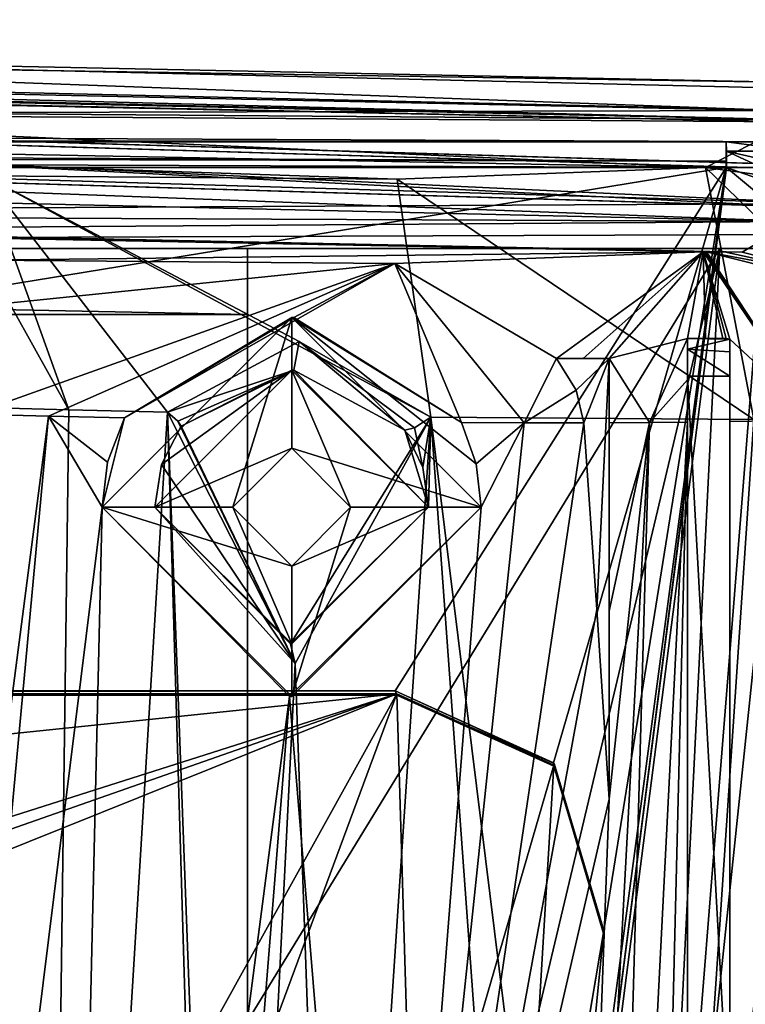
# Model space of a CAD drawing. Extents: x -200 to 200, y -831 to 754.
# Tile 79 of 256: x -86 to -69, y -784 to -761. Entities that reach past the tile are written whole.
import ezdxf

# ---------------------------------------------------------------- set-up
doc = ezdxf.new("R2010")
doc.units = 0
doc.header["$LTSCALE"] = 5.599365
for name, color, linetype in [('4401', 7, 'CONTINUOUS'), ('4417', 7, 'CONTINUOUS'), ('4428', 7, 'CONTINUOUS'), ('4432', 7, 'CONTINUOUS'), ('4433', 7, 'CONTINUOUS'), ('4472', 7, 'CONTINUOUS'), ('4491', 7, 'CONTINUOUS'), ('4492', 7, 'CONTINUOUS'), ('4513', 7, 'CONTINUOUS'), ('4542', 7, 'CONTINUOUS'), ('4578', 7, 'CONTINUOUS'), ('4580', 7, 'CONTINUOUS'), ('4619', 7, 'CONTINUOUS'), ('4630', 7, 'CONTINUOUS'), ('4632', 7, 'CONTINUOUS'), ('4677', 7, 'CONTINUOUS'), ('4683', 7, 'CONTINUOUS'), ('4699', 7, 'CONTINUOUS'), ('4713', 7, 'CONTINUOUS'), ('4715', 7, 'CONTINUOUS'), ('4722', 7, 'CONTINUOUS'), ('4723', 7, 'CONTINUOUS'), ('4727', 7, 'CONTINUOUS'), ('4735', 7, 'CONTINUOUS'), ('4741', 7, 'CONTINUOUS'), ('4749', 7, 'CONTINUOUS'), ('4773', 7, 'CONTINUOUS'), ('4785', 7, 'CONTINUOUS'), ('4815', 7, 'CONTINUOUS'), ('4849', 7, 'CONTINUOUS'), ('4850', 7, 'CONTINUOUS'), ('4855', 7, 'CONTINUOUS'), ('4856', 7, 'CONTINUOUS'), ('4869', 7, 'CONTINUOUS'), ('4906', 7, 'CONTINUOUS'), ('4923', 7, 'CONTINUOUS'), ('4924', 7, 'CONTINUOUS'), ('4948', 7, 'CONTINUOUS'), ('4949', 7, 'CONTINUOUS'), ('4970', 7, 'CONTINUOUS'), ('4971', 7, 'CONTINUOUS'), ('4972', 7, 'CONTINUOUS'), ('4988', 7, 'CONTINUOUS'), ('4992', 7, 'CONTINUOUS'), ('4997', 7, 'CONTINUOUS'), ('4999', 7, 'CONTINUOUS'), ('5004', 7, 'CONTINUOUS'), ('5009', 7, 'CONTINUOUS'), ('5022', 7, 'CONTINUOUS'), ('5027', 7, 'CONTINUOUS'), ('5035', 7, 'CONTINUOUS'), ('5049', 7, 'CONTINUOUS'), ('5061', 7, 'CONTINUOUS'), ('5063', 7, 'CONTINUOUS'), ('5066', 7, 'CONTINUOUS'), ('5087', 7, 'CONTINUOUS'), ('5095', 7, 'CONTINUOUS'), ('5110', 7, 'CONTINUOUS'), ('5118', 7, 'CONTINUOUS'), ('5120', 7, 'CONTINUOUS'), ('5133', 7, 'CONTINUOUS')]:
    doc.layers.add(name, color=color, linetype=linetype)

msp = doc.modelspace()

# ---------------------------------------------------------------- linework, layer by layer
at = {"layer": '4401', "color": 7, "linetype": 'CONTINUOUS'}
for points in [[(-77.054, -766.52, -1.6), (-69.729, -766.24, -8.815), (-73.211, -768.772), (-77.054, -766.52, -1.6)], [(-73.211, -768.772), (-69.729, -766.24, -8.815), (-72.578, -768.772, -0.457), (-73.211, -768.772)], [(-72.578, -768.772, -0.457), (-69.729, -766.24, -8.815), (-71.962, -768.772, -0.935), (-72.578, -768.772, -0.457)], [(-69.729, -766.24, -8.815), (-70.1, -768.3, -2.955), (-71.962, -768.772, -0.935), (-69.729, -766.24, -8.815)], [(-69.675, -768.3, -3.395), (-70.1, -768.3, -2.955), (-69.729, -766.24, -8.815), (-69.675, -768.3, -3.395)], [(-69.262, -768.3, -3.847), (-69.675, -768.3, -3.395), (-69.729, -766.24, -8.815), (-69.262, -768.3, -3.847)], [(-69.184, -768.304, -3.931), (-69.262, -768.3, -3.847), (-69.729, -766.24, -8.815), (-69.184, -768.304, -3.931)], [(-69.691, -766.241, -8.819), (-67.027, -770.235, -5.858), (-69.729, -766.24, -8.815), (-69.691, -766.241, -8.819)], [(-69.1, -768.315, -4.017), (-69.184, -768.304, -3.931), (-69.729, -766.24, -8.815), (-69.1, -768.315, -4.017)], [(-67.027, -770.235, -5.858), (-69.1, -768.315, -4.017), (-69.729, -766.24, -8.815), (-67.027, -770.235, -5.858)], [(-69.65, -766.241, -8.827), (-67.027, -770.235, -5.858), (-69.691, -766.241, -8.819), (-69.65, -766.241, -8.827)], [(-69.65, -766.241, -8.827), (-67.493, -766.786, -8.831), (-67.027, -770.235, -5.858), (-69.65, -766.241, -8.827)], [(-77.054, -766.52, -1.6), (-87.074, -770.096, 4.514), (-86.946, -767.529, 3.282), (-77.054, -766.52, -1.6)], [(-85.271, -770.144, 4.509), (-87.074, -770.096, 4.514), (-77.054, -766.52, -1.6), (-85.271, -770.144, 4.509)], [(-86.838, -766.44, 0.74), (-77.054, -766.52, -1.6), (-86.946, -767.529, 3.282), (-86.838, -766.44, 0.74)], [(-83.472, -770.186, 4.362), (-85.271, -770.144, 4.509), (-77.054, -766.52, -1.6), (-83.472, -770.186, 4.362)], [(-79.45, -767.8, 2.38), (-83.472, -770.186, 4.362), (-77.054, -766.52, -1.6), (-79.45, -767.8, 2.38)], [(-75.471, -770.296, 1.839), (-79.45, -767.8, 2.38), (-77.054, -766.52, -1.6), (-75.471, -770.296, 1.839)], [(-73.984, -770.301, 0.974), (-75.471, -770.296, 1.839), (-77.054, -766.52, -1.6), (-73.984, -770.301, 0.974)], [(-73.984, -770.301, 0.974), (-77.054, -766.52, -1.6), (-73.211, -768.772), (-73.984, -770.301, 0.974)], [(-70.1, -768.3, -2.955), (-71.009, -770.292, -1.262), (-71.962, -768.772, -0.935), (-70.1, -768.3, -2.955)], [(-70.1, -769.282, -2.337), (-71.009, -770.292, -1.262), (-70.1, -768.3, -2.955), (-70.1, -769.282, -2.337)], [(-69.1, -770.27, -3.163), (-69.1, -769.287, -3.387), (-69.1, -768.315, -4.017), (-69.1, -770.27, -3.163)], [(-69.1, -770.27, -3.163), (-69.1, -768.315, -4.017), (-67.027, -770.235, -5.858), (-69.1, -770.27, -3.163)], [(-72.75, -769.526), (-73.984, -770.301, 0.974), (-73.211, -768.772), (-72.75, -769.526)], [(-71.009, -770.292, -1.262), (-71.962, -770.298, -0.462), (-71.962, -768.772, -0.935), (-71.009, -770.292, -1.262)], [(-71.962, -768.772, -0.935), (-71.962, -770.298, -0.462), (-71.962, -769.523, -0.6), (-71.962, -768.772, -0.935)], [(-70.1, -770.283, -2.112), (-71.009, -770.292, -1.262), (-70.1, -769.282, -2.337), (-70.1, -770.283, -2.112)], [(-72.563, -770.3), (-73.984, -770.301, 0.974), (-72.75, -769.526), (-72.563, -770.3)]]:
    msp.add_3dface(points, dxfattribs=at)
at = {"layer": '4417', "color": 7, "linetype": 'CONTINUOUS'}
for points in [[(-86.789, -764.443, 0.845), (-86.973, -766.088, 4.669), (-84.791, -769.992, 6.481), (-86.789, -764.443, 0.845)], [(-76.195, -770.164, 4.409), (-86.789, -764.443, 0.845), (-79.322, -768.371, 5.141), (-76.195, -770.164, 4.409)], [(-86.789, -764.443, 0.845), (-82.451, -770.049, 6.234), (-79.322, -768.371, 5.141), (-86.789, -764.443, 0.845)], [(-76.995, -764.522, -1.51), (-86.789, -764.443, 0.845), (-76.195, -770.164, 4.409), (-76.995, -764.522, -1.51)], [(-82.451, -770.049, 6.234), (-86.789, -764.443, 0.845), (-84.791, -769.992, 6.481), (-82.451, -770.049, 6.234)], [(-69.679, -764.241, -8.762), (-76.995, -764.522, -1.51), (-68.527, -770.219, -0.858), (-69.679, -764.241, -8.762)], [(-63.556, -770.164, -7.981), (-69.679, -764.241, -8.762), (-68.527, -770.219, -0.858), (-63.556, -770.164, -7.981)], [(-67.7, -764.508, -8.838), (-69.679, -764.241, -8.762), (-63.556, -770.164, -7.981), (-67.7, -764.508, -8.838)], [(-68.527, -770.219, -0.858), (-76.995, -764.522, -1.51), (-76.195, -770.164, 4.409), (-68.527, -770.219, -0.858)], [(-86.973, -766.088, 4.669), (-87.143, -769.927, 6.506), (-84.791, -769.992, 6.481), (-86.973, -766.088, 4.669)]]:
    msp.add_3dface(points, dxfattribs=at)
at = {"layer": '4428', "color": 7, "linetype": 'CONTINUOUS'}
for points in [[(-104.867, -763.571, -4.944), (-86.789, -764.443, 0.845), (-76.995, -764.522, -1.51), (-104.867, -763.571, -4.944)], [(-69.679, -764.241, -8.762), (-104.867, -763.571, -4.944), (-76.995, -764.522, -1.51), (-69.679, -764.241, -8.762)]]:
    msp.add_3dface(points, dxfattribs=at)
at = {"layer": '4432', "color": 7, "linetype": 'CONTINUOUS'}
for points in [[(-117.916, -762.076, -2.315), (-69.679, -764.241, -8.762), (-67.557, -763.156, -8.843), (-117.916, -762.076, -2.315)], [(-104.867, -763.571, -4.944), (-69.679, -764.241, -8.762), (-117.916, -762.076, -2.315), (-104.867, -763.571, -4.944)], [(-69.679, -764.241, -8.762), (-67.7, -764.508, -8.838), (-67.557, -763.156, -8.843), (-69.679, -764.241, -8.762)]]:
    msp.add_3dface(points, dxfattribs=at)
at = {"layer": '4433', "color": 7, "linetype": 'CONTINUOUS'}
for points in [[(-87.143, -769.927, 6.506), (-88.575, -794.509, 8.513), (-85.45, -819.235, 10.408), (-87.143, -769.927, 6.506)], [(-84.791, -769.992, 6.481), (-87.143, -769.927, 6.506), (-85.45, -819.235, 10.408), (-84.791, -769.992, 6.481)], [(-82.451, -770.049, 6.234), (-84.791, -769.992, 6.481), (-85.45, -819.235, 10.408), (-82.451, -770.049, 6.234)], [(-80.986, -819.249, 9.504), (-82.451, -770.049, 6.234), (-85.45, -819.235, 10.408), (-80.986, -819.249, 9.504)], [(-82.451, -770.049, 6.234), (-80.986, -819.249, 9.504), (-81.025, -808.087, 8.735), (-82.451, -770.049, 6.234)], [(-79.419, -776.016, 5.996), (-82.451, -770.049, 6.234), (-81.025, -808.087, 8.735), (-79.419, -776.016, 5.996)], [(-76.195, -770.164, 4.409), (-79.419, -776.016, 5.996), (-78.439, -803.691, 7.567), (-76.195, -770.164, 4.409)], [(-73.55, -806.498, 5.149), (-76.195, -770.164, 4.409), (-78.439, -803.691, 7.567), (-73.55, -806.498, 5.149)], [(-71.225, -810.281, 3.531), (-76.195, -770.164, 4.409), (-73.55, -806.498, 5.149), (-71.225, -810.281, 3.531)], [(-68.527, -770.219, -0.858), (-76.195, -770.164, 4.409), (-71.225, -810.281, 3.531), (-68.527, -770.219, -0.858)], [(-68.456, -809.701, 0.637), (-68.527, -770.219, -0.858), (-71.225, -810.281, 3.531), (-68.456, -809.701, 0.637)], [(-78.439, -803.691, 7.567), (-79.419, -776.016, 5.996), (-81.025, -808.087, 8.735), (-78.439, -803.691, 7.567)]]:
    msp.add_3dface(points, dxfattribs=at)
at = {"layer": '4472', "color": 7, "linetype": 'CONTINUOUS'}
for points in [[(-112.797, -765.338, -5.469), (-68.809, -766.247, -10.799), (-104.641, -765.579, -5.045), (-112.797, -765.338, -5.469)], [(-68.809, -766.247, -10.799), (-69.729, -766.24, -8.815), (-104.641, -765.579, -5.045), (-68.809, -766.247, -10.799)], [(-68.809, -766.247, -10.799), (-69.691, -766.241, -8.819), (-69.729, -766.24, -8.815), (-68.809, -766.247, -10.799)], [(-68.809, -766.247, -10.799), (-69.229, -766.244, -9.814), (-69.691, -766.241, -8.819), (-68.809, -766.247, -10.799)], [(-69.229, -766.244, -9.814), (-69.65, -766.241, -8.827), (-69.691, -766.241, -8.819), (-69.229, -766.244, -9.814)]]:
    msp.add_3dface(points, dxfattribs=at)
at = {"layer": '4491', "color": 7, "linetype": 'CONTINUOUS'}
for points in [[(-79.5, -767.8), (-84, -772.3), (-83.472, -770.186, 4.362), (-79.5, -767.8)], [(-79.45, -767.8, 2.38), (-79.5, -767.8), (-83.472, -770.186, 4.362), (-79.45, -767.8, 2.38)], [(-75, -772.3, 1.704), (-79.5, -767.8), (-75.118, -771.275, 1.708), (-75, -772.3, 1.704)], [(-75.118, -771.275, 1.708), (-79.5, -767.8), (-75.471, -770.296, 1.839), (-75.118, -771.275, 1.708)], [(-75, -772.3), (-79.5, -767.8), (-75, -772.3, 1.704), (-75, -772.3)], [(-75.471, -770.296, 1.839), (-79.5, -767.8), (-79.45, -767.8, 2.38), (-75.471, -770.296, 1.839)], [(-83.472, -770.186, 4.362), (-84, -772.3), (-83.872, -771.236, 4.491), (-83.472, -770.186, 4.362)], [(-83.872, -771.236, 4.491), (-84, -772.3), (-84, -772.3, 4.588), (-83.872, -771.236, 4.491)]]:
    msp.add_3dface(points, dxfattribs=at)
at = {"layer": '4492', "color": 7, "linetype": 'CONTINUOUS'}
for points in [[(-84, -772.3, 4.588), (-79.5, -776.8), (-79.551, -776.8, 3.995), (-84, -772.3, 4.588)], [(-84, -772.3), (-79.5, -776.8), (-84, -772.3, 4.588), (-84, -772.3)], [(-79.5, -776.8), (-75, -772.3), (-79.551, -776.8, 3.995), (-79.5, -776.8)], [(-75, -772.3), (-75, -772.3, 1.704), (-79.551, -776.8, 3.995), (-75, -772.3)]]:
    msp.add_3dface(points, dxfattribs=at)
at = {"layer": '4513', "color": 7, "linetype": 'CONTINUOUS'}
for points in [[(-80.9, -772.3), (-84, -772.3), (-79.5, -767.8), (-80.9, -772.3)], [(-79.5, -770.9), (-80.9, -772.3), (-79.5, -767.8), (-79.5, -770.9)], [(-75, -772.3), (-79.5, -770.9), (-79.5, -767.8), (-75, -772.3)], [(-78.1, -772.3), (-79.5, -770.9), (-75, -772.3), (-78.1, -772.3)], [(-84, -772.3), (-79.5, -773.7), (-79.5, -776.8), (-84, -772.3)], [(-80.9, -772.3), (-79.5, -773.7), (-84, -772.3), (-80.9, -772.3)], [(-79.5, -773.7), (-78.1, -772.3), (-79.5, -776.8), (-79.5, -773.7)], [(-79.5, -776.8), (-78.1, -772.3), (-75, -772.3), (-79.5, -776.8)]]:
    msp.add_3dface(points, dxfattribs=at)
at = {"layer": '4542', "color": 7, "linetype": 'CONTINUOUS'}
for points in [[(-69.65, -766.241, -8.827), (-66.567, -766.82, -10.876), (-67.493, -766.786, -8.831), (-69.65, -766.241, -8.827)], [(-69.229, -766.244, -9.814), (-66.567, -766.82, -10.876), (-69.65, -766.241, -8.827), (-69.229, -766.244, -9.814)], [(-68.809, -766.247, -10.799), (-66.567, -766.82, -10.876), (-69.229, -766.244, -9.814), (-68.809, -766.247, -10.799)]]:
    msp.add_3dface(points, dxfattribs=at)
at = {"layer": '4578', "color": 7, "linetype": 'CONTINUOUS'}
for points in [[(-117.916, -762.076, -2.315), (-67.557, -763.156, -8.843), (-114.635, -762.18, -5.085), (-117.916, -762.076, -2.315)], [(-67.557, -763.156, -8.843), (-67.557, -763.156, -10.844), (-114.635, -762.18, -5.085), (-67.557, -763.156, -8.843)]]:
    msp.add_3dface(points, dxfattribs=at)
at = {"layer": '4580', "color": 7, "linetype": 'CONTINUOUS'}
for points in [[(-70.1, -768.3, -2.955), (-69.262, -768.3, -3.847), (-70.1, -768.3, -3.847), (-70.1, -768.3, -2.955)], [(-70.1, -768.3, -2.955), (-69.675, -768.3, -3.395), (-69.262, -768.3, -3.847), (-70.1, -768.3, -2.955)]]:
    msp.add_3dface(points, dxfattribs=at)
at = {"layer": '4619', "color": 7, "linetype": 'CONTINUOUS'}
for points in [[(-67.557, -763.156, -10.844), (-114.7, -762.852, -5.071), (-114.635, -762.18, -5.085), (-67.557, -763.156, -10.844)], [(-66.837, -764.294, -10.868), (-114.7, -762.852, -5.071), (-67.557, -763.156, -10.844), (-66.837, -764.294, -10.868)]]:
    msp.add_3dface(points, dxfattribs=at)
at = {"layer": '4630', "color": 7, "linetype": 'CONTINUOUS'}
for points in [[(-66.861, -765.094, -11.767), (-114.703, -763.653, -5.991), (-114.693, -762.853, -5.993), (-66.861, -765.094, -11.767)], [(-66.837, -764.294, -11.768), (-66.861, -765.094, -11.767), (-114.693, -762.853, -5.993), (-66.837, -764.294, -11.768)]]:
    msp.add_3dface(points, dxfattribs=at)
at = {"layer": '4632', "color": 7, "linetype": 'CONTINUOUS'}
for points in [[(-69.1, -769.195, -4.841), (-69.1, -787.4, -6.754), (-70.1, -769.195, -4.841), (-69.1, -769.195, -4.841)], [(-69.1, -787.4, -6.754), (-70.1, -787.4, -6.754), (-70.1, -769.195, -4.841), (-69.1, -787.4, -6.754)]]:
    msp.add_3dface(points, dxfattribs=at)
at = {"layer": '4677', "color": 7, "linetype": 'CONTINUOUS'}
for points in [[(-72.75, -769.526), (-73.211, -768.772), (-71.962, -768.772), (-72.75, -769.526)], [(-72.563, -770.3), (-72.75, -769.526), (-71.962, -768.772), (-72.563, -770.3)], [(-72.252, -774.73), (-72.563, -770.3), (-71.962, -768.772), (-72.252, -774.73)], [(-71.962, -779.235), (-72.252, -774.73), (-71.962, -768.772), (-71.962, -779.235)]]:
    msp.add_3dface(points, dxfattribs=at)
at = {"layer": '4683', "color": 7, "linetype": 'CONTINUOUS'}
for points in [[(-79.322, -768.371, 5.141), (-82.451, -770.049, 6.234), (-79.447, -769.05, 4.689), (-79.322, -768.371, 5.141)], [(-76.811, -770.475, 3.952), (-79.322, -768.371, 5.141), (-79.447, -769.05, 4.689), (-76.811, -770.475, 3.952)], [(-76.195, -770.164, 4.409), (-79.322, -768.371, 5.141), (-76.586, -770.417, 4.358), (-76.195, -770.164, 4.409)], [(-79.322, -768.371, 5.141), (-76.811, -770.475, 3.952), (-76.586, -770.417, 4.358), (-79.322, -768.371, 5.141)], [(-82.451, -770.049, 6.234), (-82.2, -770.262, 6.077), (-79.447, -769.05, 4.689), (-82.451, -770.049, 6.234)], [(-82.2, -770.262, 6.077), (-82.123, -770.382, 5.741), (-79.447, -769.05, 4.689), (-82.2, -770.262, 6.077)]]:
    msp.add_3dface(points, dxfattribs=at)
at = {"layer": '4699', "color": 7, "linetype": 'CONTINUOUS'}
for points in [[(-71.962, -768.772, -0.935), (-71.962, -769.523, -0.6), (-71.962, -768.772), (-71.962, -768.772, -0.935)], [(-71.962, -774.774, -0.229), (-71.962, -779.235), (-71.962, -768.772), (-71.962, -774.774, -0.229)], [(-71.962, -770.298, -0.462), (-71.962, -774.774, -0.229), (-71.962, -768.772), (-71.962, -770.298, -0.462)], [(-71.962, -769.523, -0.6), (-71.962, -770.298, -0.462), (-71.962, -768.772), (-71.962, -769.523, -0.6)]]:
    msp.add_3dface(points, dxfattribs=at)
at = {"layer": '4713', "color": 7, "linetype": 'CONTINUOUS'}
for points in [[(-69.262, -768.3, -3.847), (-69.184, -768.304, -3.931), (-70.1, -768.3, -3.847), (-69.262, -768.3, -3.847)], [(-69.1, -768.315, -4.017), (-70.1, -768.557, -4.516), (-70.1, -768.3, -3.847), (-69.1, -768.315, -4.017)], [(-69.184, -768.304, -3.931), (-69.1, -768.315, -4.017), (-70.1, -768.3, -3.847), (-69.184, -768.304, -3.931)], [(-69.1, -768.315, -4.017), (-69.1, -768.617, -4.577), (-70.1, -768.557, -4.516), (-69.1, -768.315, -4.017)], [(-69.1, -769.195, -4.841), (-70.1, -769.195, -4.841), (-70.1, -768.557, -4.516), (-69.1, -769.195, -4.841)], [(-69.1, -768.617, -4.577), (-69.1, -769.195, -4.841), (-70.1, -768.557, -4.516), (-69.1, -768.617, -4.577)]]:
    msp.add_3dface(points, dxfattribs=at)
at = {"layer": '4715', "color": 7, "linetype": 'CONTINUOUS'}
for points in [[(-114.711, -763.652, -5.069), (-66.861, -765.094, -10.867), (-112.797, -765.338, -5.469), (-114.711, -763.652, -5.069)], [(-66.861, -765.094, -10.867), (-68.809, -766.247, -10.799), (-112.797, -765.338, -5.469), (-66.861, -765.094, -10.867)], [(-66.567, -766.82, -10.876), (-68.809, -766.247, -10.799), (-66.861, -765.094, -10.867), (-66.567, -766.82, -10.876)]]:
    msp.add_3dface(points, dxfattribs=at)
at = {"layer": '4722', "color": 7, "linetype": 'CONTINUOUS'}
for points in [[(-82.59, -771.292, 5.901), (-82.75, -772.3, 6.016), (-79.5, -769.05, 1.5), (-82.59, -771.292, 5.901)], [(-79.5, -769.05, 1.5), (-82.75, -772.3, 6.016), (-82.75, -772.3, 1.5), (-79.5, -769.05, 1.5)], [(-82.123, -770.382, 5.741), (-82.59, -771.292, 5.901), (-79.5, -769.05, 1.5), (-82.123, -770.382, 5.741)], [(-79.447, -769.05, 4.689), (-82.123, -770.382, 5.741), (-79.5, -769.05, 1.5), (-79.447, -769.05, 4.689)], [(-76.25, -772.3, 1.5), (-79.447, -769.05, 4.689), (-79.5, -769.05, 1.5), (-76.25, -772.3, 1.5)], [(-76.811, -770.475, 3.952), (-79.447, -769.05, 4.689), (-76.25, -772.3, 1.5), (-76.811, -770.475, 3.952)], [(-76.389, -771.361, 3.798), (-76.811, -770.475, 3.952), (-76.25, -772.3, 1.5), (-76.389, -771.361, 3.798)], [(-76.25, -772.3, 3.792), (-76.389, -771.361, 3.798), (-76.25, -772.3, 1.5), (-76.25, -772.3, 3.792)]]:
    msp.add_3dface(points, dxfattribs=at)
at = {"layer": '4723', "color": 7, "linetype": 'CONTINUOUS'}
for points in [[(-82.75, -772.3, 1.5), (-79.529, -775.55, 5.51), (-79.5, -775.55, 1.5), (-82.75, -772.3, 1.5)], [(-82.75, -772.3, 6.016), (-79.529, -775.55, 5.51), (-82.75, -772.3, 1.5), (-82.75, -772.3, 6.016)], [(-79.529, -775.55, 5.51), (-76.25, -772.3, 3.792), (-79.5, -775.55, 1.5), (-79.529, -775.55, 5.51)], [(-76.25, -772.3, 3.792), (-76.25, -772.3, 1.5), (-79.5, -775.55, 1.5), (-76.25, -772.3, 3.792)]]:
    msp.add_3dface(points, dxfattribs=at)
at = {"layer": '4727', "color": 7, "linetype": 'CONTINUOUS'}
for points in [[(-66.837, -764.294, -10.868), (-114.693, -762.853, -5.993), (-114.7, -762.852, -5.071), (-66.837, -764.294, -10.868)], [(-66.837, -764.294, -11.768), (-114.693, -762.853, -5.993), (-66.837, -764.294, -10.868), (-66.837, -764.294, -11.768)]]:
    msp.add_3dface(points, dxfattribs=at)
at = {"layer": '4735', "color": 7, "linetype": 'CONTINUOUS'}
for points in [[(-69.729, -766.24, -8.815), (-86.838, -766.44, 0.74), (-104.641, -765.579, -5.045), (-69.729, -766.24, -8.815)], [(-69.729, -766.24, -8.815), (-77.054, -766.52, -1.6), (-86.838, -766.44, 0.74), (-69.729, -766.24, -8.815)]]:
    msp.add_3dface(points, dxfattribs=at)
at = {"layer": '4741', "color": 7, "linetype": 'CONTINUOUS'}
for points in [[(-69.1, -768.315, -4.017), (-69.1, -769.287, -3.387), (-69.1, -768.617, -4.577), (-69.1, -768.315, -4.017)], [(-69.1, -768.617, -4.577), (-69.1, -769.287, -3.387), (-69.1, -769.195, -4.841), (-69.1, -768.617, -4.577)], [(-69.1, -769.287, -3.387), (-69.1, -770.27, -3.163), (-69.1, -769.195, -4.841), (-69.1, -769.287, -3.387)], [(-69.1, -769.195, -4.841), (-69.1, -780.169, -2.781), (-69.1, -787.4, -6.754), (-69.1, -769.195, -4.841)], [(-69.1, -770.27, -3.163), (-69.1, -780.169, -2.781), (-69.1, -769.195, -4.841), (-69.1, -770.27, -3.163)], [(-69.1, -780.169, -2.781), (-69.1, -789.402, -2.448), (-69.1, -787.4, -6.754), (-69.1, -780.169, -2.781)]]:
    msp.add_3dface(points, dxfattribs=at)
at = {"layer": '4749', "color": 7, "linetype": 'CONTINUOUS'}
for points in [[(-82.451, -770.049, 6.234), (-79.419, -776.016, 5.996), (-82.2, -770.262, 6.077), (-82.451, -770.049, 6.234)], [(-82.2, -770.262, 6.077), (-79.419, -776.016, 5.996), (-82.123, -770.382, 5.741), (-82.2, -770.262, 6.077)], [(-79.529, -775.55, 5.51), (-76.195, -770.164, 4.409), (-76.25, -772.3, 3.792), (-79.529, -775.55, 5.51)], [(-79.419, -776.016, 5.996), (-76.195, -770.164, 4.409), (-79.529, -775.55, 5.51), (-79.419, -776.016, 5.996)], [(-76.389, -771.361, 3.798), (-76.195, -770.164, 4.409), (-76.586, -770.417, 4.358), (-76.389, -771.361, 3.798)], [(-76.25, -772.3, 3.792), (-76.195, -770.164, 4.409), (-76.389, -771.361, 3.798), (-76.25, -772.3, 3.792)], [(-82.123, -770.382, 5.741), (-79.419, -776.016, 5.996), (-82.59, -771.292, 5.901), (-82.123, -770.382, 5.741)], [(-76.811, -770.475, 3.952), (-76.389, -771.361, 3.798), (-76.586, -770.417, 4.358), (-76.811, -770.475, 3.952)], [(-79.419, -776.016, 5.996), (-82.75, -772.3, 6.016), (-82.59, -771.292, 5.901), (-79.419, -776.016, 5.996)], [(-82.75, -772.3, 6.016), (-79.419, -776.016, 5.996), (-79.529, -775.55, 5.51), (-82.75, -772.3, 6.016)]]:
    msp.add_3dface(points, dxfattribs=at)
at = {"layer": '4773', "color": 7, "linetype": 'CONTINUOUS'}
for points in [[(-89.857, -819.445, 8.504), (-88.469, -794.707, 6.527), (-85.271, -770.144, 4.509), (-89.857, -819.445, 8.504)], [(-84, -772.3, 4.588), (-89.857, -819.445, 8.504), (-85.271, -770.144, 4.509), (-84, -772.3, 4.588)], [(-88.469, -794.707, 6.527), (-87.074, -770.096, 4.514), (-85.271, -770.144, 4.509), (-88.469, -794.707, 6.527)], [(-83.472, -770.186, 4.362), (-83.872, -771.236, 4.491), (-85.271, -770.144, 4.509), (-83.472, -770.186, 4.362)], [(-83.872, -771.236, 4.491), (-84, -772.3, 4.588), (-85.271, -770.144, 4.509), (-83.872, -771.236, 4.491)], [(-70.1, -770.283, -2.112), (-72.153, -810.579, 1.686), (-71.009, -770.292, -1.262), (-70.1, -770.283, -2.112)], [(-71.094, -810.295, 0.625), (-72.153, -810.579, 1.686), (-70.1, -770.283, -2.112), (-71.094, -810.295, 0.625)], [(-70.1, -790.327, -1.255), (-71.094, -810.295, 0.625), (-70.1, -770.283, -2.112), (-70.1, -790.327, -1.255)], [(-72.563, -770.3), (-72.252, -774.73), (-77.398, -802.801, 4.863), (-72.563, -770.3)], [(-73.984, -770.301, 0.974), (-72.563, -770.3), (-77.398, -802.801, 4.863), (-73.984, -770.301, 0.974)], [(-75, -772.3, 1.704), (-73.984, -770.301, 0.974), (-77.398, -802.801, 4.863), (-75, -772.3, 1.704)], [(-75.118, -771.275, 1.708), (-75.471, -770.296, 1.839), (-73.984, -770.301, 0.974), (-75.118, -771.275, 1.708)], [(-75, -772.3, 1.704), (-75.118, -771.275, 1.708), (-73.984, -770.301, 0.974), (-75, -772.3, 1.704)], [(-71.009, -770.292, -1.262), (-72.153, -810.579, 1.686), (-73, -807.3, 2.272), (-71.009, -770.292, -1.262)], [(-71.962, -779.235), (-71.009, -770.292, -1.262), (-73, -807.3, 2.272), (-71.962, -779.235)], [(-71.962, -770.298, -0.462), (-71.009, -770.292, -1.262), (-71.962, -774.774, -0.229), (-71.962, -770.298, -0.462)], [(-71.962, -774.774, -0.229), (-71.009, -770.292, -1.262), (-71.962, -779.235), (-71.962, -774.774, -0.229)], [(-89.857, -819.445, 8.504), (-84, -772.3, 4.588), (-85.095, -819.382, 8.356), (-89.857, -819.445, 8.504)], [(-84, -772.3, 4.588), (-79.551, -776.8, 3.995), (-85.095, -819.382, 8.356), (-84, -772.3, 4.588)], [(-79.551, -776.8, 3.995), (-75, -772.3, 1.704), (-77.398, -802.801, 4.863), (-79.551, -776.8, 3.995)], [(-72.252, -774.73), (-71.962, -779.235), (-77.398, -802.801, 4.863), (-72.252, -774.73)], [(-85.095, -819.382, 8.356), (-79.551, -776.8, 3.995), (-82, -807.3, 6.865), (-85.095, -819.382, 8.356)], [(-82, -807.3, 6.865), (-79.551, -776.8, 3.995), (-77.398, -802.801, 4.863), (-82, -807.3, 6.865)], [(-71.962, -779.235), (-73, -807.3, 2.272), (-77.398, -802.801, 4.863), (-71.962, -779.235)]]:
    msp.add_3dface(points, dxfattribs=at)
at = {"layer": '4785', "color": 7, "linetype": 'CONTINUOUS'}
for points in [[(-66.861, -765.094, -11.767), (-114.711, -763.652, -5.069), (-114.703, -763.653, -5.991), (-66.861, -765.094, -11.767)], [(-66.861, -765.094, -10.867), (-114.711, -763.652, -5.069), (-66.861, -765.094, -11.767), (-66.861, -765.094, -10.867)]]:
    msp.add_3dface(points, dxfattribs=at)
at = {"layer": '4815', "color": 7, "linetype": 'CONTINUOUS'}
for points in [[(-73.211, -768.772), (-72.578, -768.772, -0.457), (-71.962, -768.772), (-73.211, -768.772)], [(-72.578, -768.772, -0.457), (-71.962, -768.772, -0.935), (-71.962, -768.772), (-72.578, -768.772, -0.457)]]:
    msp.add_3dface(points, dxfattribs=at)
at = {"layer": '4849', "color": 7, "linetype": 'CONTINUOUS'}
for points in [[(-79.5, -770.9), (-80.9, -772.3, 1.5), (-80.9, -772.3), (-79.5, -770.9)], [(-79.5, -770.9, 1.5), (-80.9, -772.3, 1.5), (-79.5, -770.9), (-79.5, -770.9, 1.5)], [(-78.1, -772.3), (-79.5, -770.9, 1.5), (-79.5, -770.9), (-78.1, -772.3)], [(-78.1, -772.3, 1.5), (-79.5, -770.9, 1.5), (-78.1, -772.3), (-78.1, -772.3, 1.5)]]:
    msp.add_3dface(points, dxfattribs=at)
at = {"layer": '4850', "color": 7, "linetype": 'CONTINUOUS'}
for points in [[(-80.9, -772.3), (-79.5, -773.7, 1.5), (-79.5, -773.7), (-80.9, -772.3)], [(-80.9, -772.3, 1.5), (-79.5, -773.7, 1.5), (-80.9, -772.3), (-80.9, -772.3, 1.5)], [(-78.1, -772.3, 1.5), (-78.1, -772.3), (-79.5, -773.7), (-78.1, -772.3, 1.5)], [(-79.5, -773.7, 1.5), (-78.1, -772.3, 1.5), (-79.5, -773.7), (-79.5, -773.7, 1.5)]]:
    msp.add_3dface(points, dxfattribs=at)
at = {"layer": '4855', "color": 7, "linetype": 'CONTINUOUS'}
for points in [[(-79.5, -769.05, 1.5), (-82.75, -772.3, 1.5), (-79.5, -770.9, 1.5), (-79.5, -769.05, 1.5)], [(-76.25, -772.3, 1.5), (-79.5, -769.05, 1.5), (-78.1, -772.3, 1.5), (-76.25, -772.3, 1.5)], [(-78.1, -772.3, 1.5), (-79.5, -769.05, 1.5), (-79.5, -770.9, 1.5), (-78.1, -772.3, 1.5)], [(-82.75, -772.3, 1.5), (-80.9, -772.3, 1.5), (-79.5, -770.9, 1.5), (-82.75, -772.3, 1.5)], [(-82.75, -772.3, 1.5), (-79.5, -775.55, 1.5), (-80.9, -772.3, 1.5), (-82.75, -772.3, 1.5)], [(-80.9, -772.3, 1.5), (-79.5, -775.55, 1.5), (-79.5, -773.7, 1.5), (-80.9, -772.3, 1.5)], [(-79.5, -773.7, 1.5), (-76.25, -772.3, 1.5), (-78.1, -772.3, 1.5), (-79.5, -773.7, 1.5)], [(-79.5, -775.55, 1.5), (-76.25, -772.3, 1.5), (-79.5, -773.7, 1.5), (-79.5, -775.55, 1.5)]]:
    msp.add_3dface(points, dxfattribs=at)
at = {"layer": '4856', "color": 7, "linetype": 'CONTINUOUS'}
for points in [[(-69.1, -789.402, -2.448), (-69.1, -770.27, -3.163), (-67.027, -770.235, -5.858), (-69.1, -789.402, -2.448)], [(-67.461, -789.442, -4.746), (-69.1, -789.402, -2.448), (-67.027, -770.235, -5.858), (-67.461, -789.442, -4.746)], [(-69.1, -789.402, -2.448), (-69.1, -780.169, -2.781), (-69.1, -770.27, -3.163), (-69.1, -789.402, -2.448)]]:
    msp.add_3dface(points, dxfattribs=at)
at = {"layer": '4869', "color": 7, "linetype": 'CONTINUOUS'}
for points in [[(-70.1, -768.557, -4.516), (-70.1, -768.3, -2.955), (-70.1, -768.3, -3.847), (-70.1, -768.557, -4.516)], [(-70.1, -769.195, -4.841), (-70.1, -768.3, -2.955), (-70.1, -768.557, -4.516), (-70.1, -769.195, -4.841)], [(-70.1, -769.282, -2.337), (-70.1, -768.3, -2.955), (-70.1, -769.195, -4.841), (-70.1, -769.282, -2.337)], [(-70.1, -787.4, -6.754), (-70.1, -769.282, -2.337), (-70.1, -769.195, -4.841), (-70.1, -787.4, -6.754)], [(-70.1, -770.283, -2.112), (-70.1, -769.282, -2.337), (-70.1, -787.4, -6.754), (-70.1, -770.283, -2.112)], [(-70.1, -790.327, -1.255), (-70.1, -770.283, -2.112), (-70.1, -787.4, -6.754), (-70.1, -790.327, -1.255)]]:
    msp.add_3dface(points, dxfattribs=at)
at = {"layer": '4906', "color": 7, "linetype": 'CONTINUOUS'}
for points in [[(-67.483, -765.175, -11.847), (-67.483, -764.175, -11.847), (-114.976, -762.744, -6.035), (-67.483, -765.175, -11.847)], [(-114.975, -763.744, -6.035), (-67.483, -765.175, -11.847), (-114.976, -762.744, -6.035), (-114.975, -763.744, -6.035)]]:
    msp.add_3dface(points, dxfattribs=at)
at = {"layer": '4923', "color": 7, "linetype": 'CONTINUOUS'}
for points in [[(-72.81, -793.206, -16.558), (-70.994, -799.506, -17.141), (-69.338, -766.166, -13.716), (-72.81, -793.206, -16.558)], [(-68.328, -766.164, -13.707), (-70.994, -799.506, -17.141), (-67.5, -766.161, -13.694), (-68.328, -766.164, -13.707)], [(-67.5, -766.161, -13.694), (-70.994, -799.506, -17.141), (-64.218, -767.632, -13.738), (-67.5, -766.161, -13.694)], [(-69.338, -766.166, -13.716), (-70.994, -799.506, -17.141), (-68.328, -766.164, -13.707), (-69.338, -766.166, -13.716)], [(-64.218, -767.632, -13.738), (-70.994, -799.506, -17.141), (-63, -770.854, -13.955), (-64.218, -767.632, -13.738)], [(-63, -770.854, -13.955), (-70.994, -799.506, -17.141), (-63, -784.795, -15.06), (-63, -770.854, -13.955)]]:
    msp.add_3dface(points, dxfattribs=at)
at = {"layer": '4924', "color": 7, "linetype": 'CONTINUOUS'}
for points in [[(-175.238, -763.151, -13.998), (-161.009, -760.733, -0.489), (-67.5, -762.887, -12.843), (-175.238, -763.151, -13.998)], [(-161.009, -760.733, -0.489), (-67.5, -762.22, -9.681), (-67.5, -762.887, -12.843), (-161.009, -760.733, -0.489)], [(-161.009, -760.733, -0.489), (-110.05, -761.348, -4.804), (-67.5, -762.22, -9.681), (-161.009, -760.733, -0.489)], [(-67.5, -763.631, -15.987), (-175.238, -763.151, -13.998), (-67.5, -762.887, -12.843), (-67.5, -763.631, -15.987)], [(-175.238, -763.151, -13.998), (-67.5, -763.631, -15.987), (-179.026, -763.486, -15.4), (-175.238, -763.151, -13.998)], [(-179.026, -763.486, -15.4), (-67.5, -763.631, -15.987), (-178.091, -763.546, -15.646), (-179.026, -763.486, -15.4)], [(-178.091, -763.546, -15.646), (-67.5, -763.631, -15.987), (-177.149, -763.591, -15.828), (-178.091, -763.546, -15.646)], [(-177.149, -763.591, -15.828), (-67.5, -763.631, -15.987), (-176.197, -763.621, -15.947), (-177.149, -763.591, -15.828)], [(-68.351, -763.633, -15.997), (-69.183, -763.635, -16.003), (-176.197, -763.621, -15.947), (-68.351, -763.633, -15.997)], [(-69.183, -763.635, -16.003), (-175.233, -763.635, -16.003), (-176.197, -763.621, -15.947), (-69.183, -763.635, -16.003)], [(-67.5, -763.631, -15.987), (-68.351, -763.633, -15.997), (-176.197, -763.621, -15.947), (-67.5, -763.631, -15.987)]]:
    msp.add_3dface(points, dxfattribs=at)
at = {"layer": '4948', "color": 7, "linetype": 'CONTINUOUS'}
for points in [[(-77.043, -776.666, -17.434), (-73.281, -778.373, -18.015), (-73.271, -778.385, -17.614), (-77.043, -776.666, -17.434)], [(-77.043, -776.666, -17.836), (-73.281, -778.373, -18.015), (-77.043, -776.666, -17.434), (-77.043, -776.666, -17.836)], [(-73.281, -778.373, -18.015), (-72.09, -782.348, -18.433), (-73.271, -778.385, -17.614), (-73.281, -778.373, -18.015)], [(-73.271, -778.385, -17.614), (-72.093, -782.351, -18.333), (-72.094, -782.378, -18.034), (-73.271, -778.385, -17.614)], [(-72.09, -782.348, -18.433), (-72.093, -782.351, -18.333), (-73.271, -778.385, -17.614), (-72.09, -782.348, -18.433)], [(-72.094, -782.378, -18.034), (-72.093, -782.351, -18.333), (-72.101, -782.421, -18.057), (-72.094, -782.378, -18.034)]]:
    msp.add_3dface(points, dxfattribs=at)
at = {"layer": '4949', "color": 7, "linetype": 'CONTINUOUS'}
for points in [[(-80.545, -767.734, 1.202), (-158.33, -767.734, 1.202), (-80.545, -824.069, -4.719), (-80.545, -767.734, 1.202)], [(-158.33, -767.734, 1.202), (-158.33, -824.069, -4.719), (-80.545, -824.069, -4.719), (-158.33, -767.734, 1.202)]]:
    msp.add_3dface(points, dxfattribs=at)
at = {"layer": '4970', "color": 7, "linetype": 'CONTINUOUS'}
for points in [[(-175.233, -763.635, -16.003), (-69.183, -763.635, -16.003), (-69.183, -764.092, -16.498), (-175.233, -763.635, -16.003)], [(-175.233, -763.635, -16.003), (-69.183, -764.092, -16.498), (-175.233, -763.855, -16.362), (-175.233, -763.635, -16.003)], [(-175.233, -763.855, -16.362), (-69.183, -764.241, -16.53), (-175.233, -764.241, -16.53), (-175.233, -763.855, -16.362)], [(-69.183, -764.092, -16.498), (-69.183, -764.241, -16.53), (-175.233, -763.855, -16.362), (-69.183, -764.092, -16.498)]]:
    msp.add_3dface(points, dxfattribs=at)
at = {"layer": '4971', "color": 7, "linetype": 'CONTINUOUS'}
for points in [[(-80.545, -767.734, 1.202), (-158.33, -766.166, -13.716), (-158.33, -767.734, 1.202), (-80.545, -767.734, 1.202)], [(-80.545, -766.166, -13.716), (-158.33, -766.166, -13.716), (-80.545, -767.734, 1.202), (-80.545, -766.166, -13.716)]]:
    msp.add_3dface(points, dxfattribs=at)
at = {"layer": '4972', "color": 7, "linetype": 'CONTINUOUS'}
for points in [[(-175.233, -764.241, -16.53), (-69.183, -764.241, -16.53), (-145.277, -776.666, -17.836), (-175.233, -764.241, -16.53)], [(-145.277, -776.666, -17.836), (-69.183, -764.241, -16.53), (-77.043, -776.666, -17.836), (-145.277, -776.666, -17.836)], [(-77.043, -776.666, -17.836), (-69.183, -764.241, -16.53), (-73.281, -778.373, -18.015), (-77.043, -776.666, -17.836)], [(-69.183, -764.241, -16.53), (-73.475, -796.329, -19.902), (-72.09, -782.348, -18.433), (-69.183, -764.241, -16.53)], [(-73.281, -778.373, -18.015), (-69.183, -764.241, -16.53), (-72.09, -782.348, -18.433), (-73.281, -778.373, -18.015)], [(-72.09, -782.348, -18.433), (-73.475, -796.329, -19.902), (-74.326, -795.596, -19.825), (-72.09, -782.348, -18.433)]]:
    msp.add_3dface(points, dxfattribs=at)
at = {"layer": '4988', "color": 7, "linetype": 'CONTINUOUS'}
for points in [[(-114.475, -761.891, -3.074), (-67.476, -762.907, -8.846), (-110.05, -761.348, -4.804), (-114.475, -761.891, -3.074)], [(-67.5, -762.22, -9.681), (-110.05, -761.348, -4.804), (-67.485, -762.365, -9.102), (-67.5, -762.22, -9.681)], [(-110.05, -761.348, -4.804), (-67.476, -762.907, -8.846), (-67.485, -762.365, -9.102), (-110.05, -761.348, -4.804)]]:
    msp.add_3dface(points, dxfattribs=at)
at = {"layer": '4992', "color": 7, "linetype": 'CONTINUOUS'}
for points in [[(-69.338, -766.166, -13.716), (-80.545, -766.166, -13.716), (-80.545, -784.5, -15.643), (-69.338, -766.166, -13.716)], [(-75, -790, -16.221), (-69.338, -766.166, -13.716), (-80.545, -784.5, -15.643), (-75, -790, -16.221)], [(-72.81, -793.206, -16.558), (-69.338, -766.166, -13.716), (-75, -790, -16.221), (-72.81, -793.206, -16.558)]]:
    msp.add_3dface(points, dxfattribs=at)
at = {"layer": '4997', "color": 7, "linetype": 'CONTINUOUS'}
for points in [[(-145.277, -776.666, -17.836), (-77.043, -776.666, -17.836), (-145.277, -776.666, -17.434), (-145.277, -776.666, -17.836)], [(-145.277, -776.666, -17.434), (-77.043, -776.666, -17.836), (-77.043, -776.666, -17.434), (-145.277, -776.666, -17.434)]]:
    msp.add_3dface(points, dxfattribs=at)
at = {"layer": '4999', "color": 7, "linetype": 'CONTINUOUS'}
for points in [[(-77, -776.735, -17.742), (-128.469, -782.068, -18.303), (-145.234, -776.735, -17.742), (-77, -776.735, -17.742)], [(-128.469, -782.068, -18.303), (-77, -776.735, -17.742), (-93.769, -782.068, -18.303), (-128.469, -782.068, -18.303)], [(-93.769, -782.068, -18.303), (-77, -776.735, -17.742), (-93.062, -782.359, -18.334), (-93.769, -782.068, -18.303)], [(-77, -776.735, -17.742), (-92.769, -783.062, -18.407), (-93.062, -782.359, -18.334), (-77, -776.735, -17.742)], [(-77, -776.735, -17.742), (-84.307, -789.904, -19.127), (-92.769, -783.062, -18.407), (-77, -776.735, -17.742)], [(-84.307, -789.904, -19.127), (-77, -776.735, -17.742), (-80.458, -786.074, -18.724), (-84.307, -789.904, -19.127)], [(-80.458, -786.074, -18.724), (-77, -776.735, -17.742), (-76.607, -789.903, -19.126), (-80.458, -786.074, -18.724)], [(-77, -776.735, -17.742), (-73.276, -778.424, -17.92), (-76.607, -789.903, -19.126), (-77, -776.735, -17.742)], [(-73.276, -778.424, -17.92), (-74.306, -795.494, -19.714), (-76.607, -789.903, -19.126), (-73.276, -778.424, -17.92)], [(-73.276, -778.424, -17.92), (-72.093, -782.351, -18.333), (-74.306, -795.494, -19.714), (-73.276, -778.424, -17.92)], [(-92.769, -783.062, -18.407), (-84.307, -789.904, -19.127), (-92.769, -796.985, -19.871), (-92.769, -783.062, -18.407)]]:
    msp.add_3dface(points, dxfattribs=at)
at = {"layer": '5004', "color": 7, "linetype": 'CONTINUOUS'}
for points in [[(-118.576, -761.922, -2.164), (-67.487, -763.113, -8.845), (-114.475, -761.891, -3.074), (-118.576, -761.922, -2.164)], [(-114.475, -761.891, -3.074), (-67.487, -763.113, -8.845), (-67.476, -762.907, -8.846), (-114.475, -761.891, -3.074)]]:
    msp.add_3dface(points, dxfattribs=at)
at = {"layer": '5009', "color": 7, "linetype": 'CONTINUOUS'}
for points in [[(-114.848, -764.426, -5.04), (-67.5, -765.522, -10.846), (-114.659, -763.754, -5.08), (-114.848, -764.426, -5.04)], [(-67.5, -765.522, -10.846), (-66.865, -765.194, -10.867), (-114.659, -763.754, -5.08), (-67.5, -765.522, -10.846)]]:
    msp.add_3dface(points, dxfattribs=at)
at = {"layer": '5022', "color": 7, "linetype": 'CONTINUOUS'}
for points in [[(-67.487, -763.113, -10.846), (-118.183, -761.999, -4.306), (-114.646, -762.754, -5.083), (-67.487, -763.113, -10.846)], [(-66.834, -764.194, -10.868), (-67.487, -763.113, -10.846), (-114.646, -762.754, -5.083), (-66.834, -764.194, -10.868)]]:
    msp.add_3dface(points, dxfattribs=at)
at = {"layer": '5027', "color": 7, "linetype": 'CONTINUOUS'}
for points in [[(-67.5, -765.522, -10.846), (-114.848, -764.426, -5.04), (-158.415, -765.119, -8.876), (-67.5, -765.522, -10.846)], [(-158.33, -766.166, -13.716), (-67.5, -765.522, -10.846), (-158.415, -765.119, -8.876), (-158.33, -766.166, -13.716)], [(-67.5, -765.833, -12.272), (-67.5, -765.522, -10.846), (-158.33, -766.166, -13.716), (-67.5, -765.833, -12.272)], [(-67.5, -766.161, -13.694), (-67.5, -765.833, -12.272), (-158.33, -766.166, -13.716), (-67.5, -766.161, -13.694)], [(-158.33, -766.166, -13.716), (-80.545, -766.166, -13.716), (-67.5, -766.161, -13.694), (-158.33, -766.166, -13.716)], [(-68.328, -766.164, -13.707), (-67.5, -766.161, -13.694), (-80.545, -766.166, -13.716), (-68.328, -766.164, -13.707)], [(-69.338, -766.166, -13.716), (-68.328, -766.164, -13.707), (-80.545, -766.166, -13.716), (-69.338, -766.166, -13.716)]]:
    msp.add_3dface(points, dxfattribs=at)
at = {"layer": '5035', "color": 7, "linetype": 'CONTINUOUS'}
for points in [[(-77, -776.766, -17.444), (-73.28, -778.451, -17.621), (-77, -776.735, -17.742), (-77, -776.766, -17.444)], [(-77, -776.735, -17.742), (-73.28, -778.451, -17.621), (-73.276, -778.424, -17.92), (-77, -776.735, -17.742)], [(-73.28, -778.451, -17.621), (-72.094, -782.378, -18.034), (-73.276, -778.424, -17.92), (-73.28, -778.451, -17.621)], [(-72.101, -782.421, -18.057), (-72.093, -782.351, -18.333), (-73.276, -778.424, -17.92), (-72.101, -782.421, -18.057)], [(-72.094, -782.378, -18.034), (-72.101, -782.421, -18.057), (-73.276, -778.424, -17.92), (-72.094, -782.378, -18.034)]]:
    msp.add_3dface(points, dxfattribs=at)
at = {"layer": '5049', "color": 7, "linetype": 'CONTINUOUS'}
for points in [[(-118.183, -761.999, -4.306), (-67.487, -763.113, -10.846), (-118.576, -761.922, -2.164), (-118.183, -761.999, -4.306)], [(-118.576, -761.922, -2.164), (-67.487, -763.113, -10.846), (-67.487, -763.113, -9.843), (-118.576, -761.922, -2.164)], [(-67.487, -763.113, -8.845), (-118.576, -761.922, -2.164), (-67.487, -763.113, -9.843), (-67.487, -763.113, -8.845)]]:
    msp.add_3dface(points, dxfattribs=at)
at = {"layer": '5061', "color": 7, "linetype": 'CONTINUOUS'}
for points in [[(-145.277, -776.666, -17.434), (-77.043, -776.666, -17.434), (-145.234, -776.766, -17.444), (-145.277, -776.666, -17.434)], [(-77.043, -776.666, -17.434), (-77, -776.766, -17.444), (-145.234, -776.766, -17.444), (-77.043, -776.666, -17.434)], [(-77.043, -776.666, -17.434), (-73.271, -778.385, -17.614), (-77, -776.766, -17.444), (-77.043, -776.666, -17.434)], [(-73.271, -778.385, -17.614), (-73.28, -778.451, -17.621), (-77, -776.766, -17.444), (-73.271, -778.385, -17.614)], [(-73.271, -778.385, -17.614), (-72.094, -782.378, -18.034), (-73.28, -778.451, -17.621), (-73.271, -778.385, -17.614)]]:
    msp.add_3dface(points, dxfattribs=at)
at = {"layer": '5063', "color": 7, "linetype": 'CONTINUOUS'}
for points in [[(-67.483, -764.175, -11.847), (-114.646, -762.754, -5.083), (-114.976, -762.744, -6.035), (-67.483, -764.175, -11.847)], [(-67.483, -764.175, -11.847), (-66.834, -764.194, -11.847), (-114.646, -762.754, -5.083), (-67.483, -764.175, -11.847)], [(-66.834, -764.194, -11.847), (-66.834, -764.194, -10.868), (-114.646, -762.754, -5.083), (-66.834, -764.194, -11.847)]]:
    msp.add_3dface(points, dxfattribs=at)
at = {"layer": '5066', "color": 7, "linetype": 'CONTINUOUS'}
for points in [[(-77, -776.766, -17.444), (-77, -776.735, -17.742), (-145.234, -776.735, -17.742), (-77, -776.766, -17.444)], [(-145.234, -776.766, -17.444), (-77, -776.766, -17.444), (-145.234, -776.735, -17.742), (-145.234, -776.766, -17.444)]]:
    msp.add_3dface(points, dxfattribs=at)
at = {"layer": '5087', "color": 7, "linetype": 'CONTINUOUS'}
for points in [[(-72.09, -782.348, -18.433), (-74.326, -795.596, -19.825), (-72.093, -782.351, -18.333), (-72.09, -782.348, -18.433)], [(-72.093, -782.351, -18.333), (-74.326, -795.596, -19.825), (-74.306, -795.494, -19.714), (-72.093, -782.351, -18.333)]]:
    msp.add_3dface(points, dxfattribs=at)
at = {"layer": '5095', "color": 7, "linetype": 'CONTINUOUS'}
for points in [[(-69.183, -763.635, -16.003), (-68.351, -763.633, -15.997), (-67.495, -763.851, -16.346), (-69.183, -763.635, -16.003)], [(-69.183, -763.635, -16.003), (-67.495, -763.851, -16.346), (-69.181, -763.854, -16.362), (-69.183, -763.635, -16.003)], [(-67.495, -763.851, -16.346), (-67.49, -764.239, -16.513), (-69.181, -763.854, -16.362), (-67.495, -763.851, -16.346)], [(-67.49, -764.239, -16.513), (-68.336, -764.24, -16.524), (-69.181, -763.854, -16.362), (-67.49, -764.239, -16.513)], [(-68.336, -764.24, -16.524), (-69.179, -764.241, -16.53), (-69.181, -763.854, -16.362), (-68.336, -764.24, -16.524)]]:
    msp.add_3dface(points, dxfattribs=at)
at = {"layer": '5110', "color": 7, "linetype": 'CONTINUOUS'}
for points in [[(-69.183, -764.092, -16.498), (-69.183, -763.635, -16.003), (-69.181, -763.854, -16.362), (-69.183, -764.092, -16.498)], [(-69.179, -764.241, -16.53), (-69.183, -764.092, -16.498), (-69.181, -763.854, -16.362), (-69.179, -764.241, -16.53)], [(-69.183, -764.092, -16.498), (-69.179, -764.241, -16.53), (-69.183, -764.241, -16.53), (-69.183, -764.092, -16.498)]]:
    msp.add_3dface(points, dxfattribs=at)
at = {"layer": '5118', "color": 7, "linetype": 'CONTINUOUS'}
for points in [[(-69.179, -764.241, -16.53), (-60.636, -771.362, -16.824), (-72.996, -793.943, -19.652), (-69.179, -764.241, -16.53)], [(-68.336, -764.24, -16.524), (-62.365, -766.638, -16.574), (-69.179, -764.241, -16.53), (-68.336, -764.24, -16.524)], [(-62.365, -766.638, -16.574), (-60.636, -771.362, -16.824), (-69.179, -764.241, -16.53), (-62.365, -766.638, -16.574)], [(-60.636, -771.362, -16.824), (-60.541, -795.162, -18.229), (-72.996, -793.943, -19.652), (-60.636, -771.362, -16.824)]]:
    msp.add_3dface(points, dxfattribs=at)
at = {"layer": '5120', "color": 7, "linetype": 'CONTINUOUS'}
for points in [[(-73.475, -796.329, -19.902), (-69.183, -764.241, -16.53), (-72.996, -793.943, -19.652), (-73.475, -796.329, -19.902)], [(-69.179, -764.241, -16.53), (-72.996, -793.943, -19.652), (-69.183, -764.241, -16.53), (-69.179, -764.241, -16.53)]]:
    msp.add_3dface(points, dxfattribs=at)
at = {"layer": '5133', "color": 7, "linetype": 'CONTINUOUS'}
for points in [[(-114.975, -763.744, -6.035), (-114.659, -763.754, -5.08), (-67.483, -765.175, -11.847), (-114.975, -763.744, -6.035)], [(-114.659, -763.754, -5.08), (-66.865, -765.194, -10.867), (-67.483, -765.175, -11.847), (-114.659, -763.754, -5.08)]]:
    msp.add_3dface(points, dxfattribs=at)

doc.saveas('drawing.dxf')
